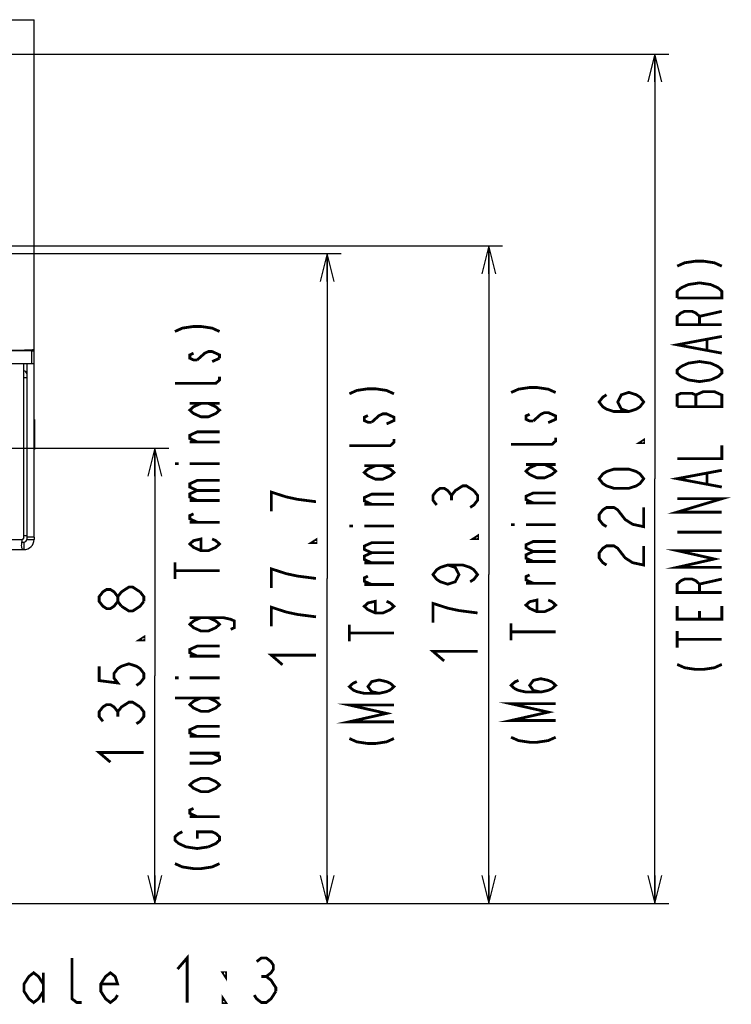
# Model space of a CAD drawing. Extents: x 28 to 410, y 32 to 287.
# Tile 41 of 78: x 353 to 404, y 33 to 104. Entities that reach past the tile are written whole.
import ezdxf

# ---------------------------------------------------------------- set-up
doc = ezdxf.new("R2010")
doc.units = 0
doc.header["$LTSCALE"] = 23.1
doc.layers.get('0').update_dxf_attribs({"linetype": 'CONTINUOUS'})
for name, color, linetype in [('ALL_AXIS', 7, 'CONTINUOUS'), ('ALL_DIM', 7, 'CONTINUOUS'), ('ALL_FEATURES', 7, 'CONTINUOUS'), ('ALL_NOTE', 7, 'CONTINUOUS')]:
    doc.layers.add(name, color=color, linetype=linetype)
doc.dimstyles.get("Standard").update_dxf_attribs({"dimtxt": 2.5, "dimasz": 2.5, "dimexe": 1.25, "dimexo": 0.625, "dimtad": 1, "dimcen": 2.5, "dimazin": 3, "dimtfac": 1, "dimtmove": 0, "dimatfit": 3})

# ---------------------------------------------------------------- blocks, each defined once
blk = doc.blocks.new('_OPEN')
at = {"color": 0, "linetype": 'BYBLOCK'}
for p, q in [((0, 0), (-1, 0.25)), ((-1, -0.25), (0, 0)), ((-1, 0), (0, 0))]:
    blk.add_line(p, q, dxfattribs=at)
blk = doc.blocks.new('*D33')
at = {"layer": 'ALL_DIM', "color": 2, "linetype": 'CONTINUOUS'}
for p, q in [((324.104, 87.865), (387.247, 87.865)), ((386.247, 87.865), (386.247, 64.289)), ((386.247, 40.713), (386.247, 64.289)), ((274.469, 40.713), (387.247, 40.713))]:
    blk.add_line(p, q, dxfattribs=at)
at = {"layer": 'ALL_DIM', "color": 2, "linetype": 'CONTINUOUS', "xscale": 2, "yscale": 2, "zscale": 2}
for p, rotation in [((386.247, 87.865), 90), ((386.247, 40.713), 270)]:
    blk.add_blockref('_OPEN', p, dxfattribs=dict(at, rotation=rotation))
blk = doc.blocks.new('*D34')
at = {"layer": 'ALL_DIM', "color": 2, "linetype": 'CONTINUOUS'}
for p, q in [((327.135, 73.348), (363.304, 73.348)), ((362.304, 73.348), (362.304, 57.031)), ((362.304, 40.713), (362.304, 57.031)), ((350.802, 40.713), (363.304, 40.713))]:
    blk.add_line(p, q, dxfattribs=at)
at = {"layer": 'ALL_DIM', "color": 2, "linetype": 'CONTINUOUS', "xscale": 2, "yscale": 2, "zscale": 2}
for p, rotation in [((362.304, 73.348), 90), ((362.304, 40.713), 270)]:
    blk.add_blockref('_OPEN', p, dxfattribs=dict(at, rotation=rotation))
blk = doc.blocks.new('*D35')
at = {"layer": 'ALL_DIM', "color": 2, "linetype": 'CONTINUOUS'}
for p, q in [((347.673, 87.308), (375.657, 87.308)), ((374.657, 87.308), (374.657, 64.011)), ((374.657, 40.713), (374.657, 64.011)), ((350.802, 40.713), (375.657, 40.713))]:
    blk.add_line(p, q, dxfattribs=at)
at = {"layer": 'ALL_DIM', "color": 2, "linetype": 'CONTINUOUS', "xscale": 2, "yscale": 2, "zscale": 2}
for p, rotation in [((374.657, 87.308), 90), ((374.657, 40.713), 270)]:
    blk.add_blockref('_OPEN', p, dxfattribs=dict(at, rotation=rotation))
blk = doc.blocks.new('*D36')
at = {"layer": 'ALL_DIM', "color": 2, "linetype": 'CONTINUOUS'}
for p, q in [((328.135, 101.615), (399.166, 101.615)), ((398.166, 101.615), (398.166, 71.164)), ((398.166, 40.713), (398.166, 71.164)), ((350.969, 40.713), (399.166, 40.713))]:
    blk.add_line(p, q, dxfattribs=at)
at = {"layer": 'ALL_DIM', "color": 2, "linetype": 'CONTINUOUS', "xscale": 2, "yscale": 2, "zscale": 2}
for p, rotation in [((398.166, 101.615), 90), ((398.166, 40.713), 270)]:
    blk.add_blockref('_OPEN', p, dxfattribs=dict(at, rotation=rotation))

msp = doc.modelspace()

# ---------------------------------------------------------------- linework, layer by layer
at = {"layer": 'ALL_AXIS', "color": 7, "linetype": 'CONTINUOUS'}
msp.add_line((349.135, 104.081), (353.635, 104.081), dxfattribs=at)
at = {"layer": 'ALL_DIM', "color": 2, "linetype": 'CONTINUOUS', "const_width": 0.2}
for points in [[(396.299, 75.98), (395.766, 76.152), (395.499, 76.668), (395.766, 77.184), (396.299, 77.356), (396.832, 77.184), (397.099, 77.012), (397.366, 76.668), (397.099, 76.324), (396.832, 76.152), (396.299, 75.98), (395.232, 75.98), (394.699, 76.152), (394.432, 76.324), (394.166, 76.668), (394.432, 77.012), (394.699, 77.184)], [(397.366, 73.916), (397.366, 73.744), (397.099, 73.744), (397.366, 73.916)], [(397.366, 71.164), (397.099, 70.82), (396.832, 70.648), (396.299, 70.476), (395.232, 70.476), (394.699, 70.648), (394.432, 70.82), (394.166, 71.164), (394.432, 71.508), (394.699, 71.68), (395.232, 71.852), (396.299, 71.852), (396.832, 71.68), (397.099, 71.508), (397.366, 71.164)], [(382.514, 69.277), (382.247, 69.621), (382.247, 69.965), (382.514, 70.309), (382.78, 70.481), (383.047, 70.481), (383.314, 70.309), (383.58, 69.965), (383.847, 70.309), (384.114, 70.481), (384.38, 70.653), (384.647, 70.653), (385.18, 70.309)], [(373.857, 69.515), (372.523, 69.687), (371.723, 69.859), (371.19, 70.031), (370.657, 70.203), (370.657, 68.827)], [(383.58, 69.621), (383.58, 69.965)], [(385.18, 70.309), (385.447, 69.965), (385.447, 69.621), (385.18, 69.277), (384.914, 69.105)], [(394.699, 67.724), (394.432, 67.896), (394.166, 68.24), (394.166, 68.584), (394.432, 68.928), (394.699, 69.1), (395.232, 69.1), (395.499, 68.928), (395.766, 68.584), (396.032, 68.24), (396.566, 67.896), (397.366, 67.724), (397.366, 69.1)], [(385.447, 67.041), (385.447, 66.869), (385.18, 66.869), (385.447, 67.041)], [(373.857, 66.763), (373.857, 66.591), (373.59, 66.591), (373.857, 66.763)], [(394.699, 64.972), (394.432, 65.144), (394.166, 65.488), (394.166, 65.832), (394.432, 66.176), (394.699, 66.348), (395.232, 66.348), (395.499, 66.176), (395.766, 65.832), (396.032, 65.488), (396.566, 65.144), (397.366, 64.972), (397.366, 66.348)], [(383.314, 64.977), (383.847, 64.805), (384.114, 64.289), (383.847, 63.773), (383.314, 63.601), (382.78, 63.773), (382.514, 63.945), (382.247, 64.289), (382.514, 64.633), (382.78, 64.805), (383.314, 64.977), (384.38, 64.977), (384.914, 64.805), (385.18, 64.633), (385.447, 64.289), (385.18, 63.945), (384.914, 63.773)], [(373.857, 64.011), (372.523, 64.183), (371.723, 64.355), (371.19, 64.527), (370.657, 64.699), (370.657, 63.323)], [(359.638, 62.363), (359.371, 62.019), (359.104, 61.847), (358.838, 61.847), (358.571, 62.019), (358.304, 62.363), (358.304, 62.707), (358.571, 63.051), (358.838, 63.223), (359.104, 63.223), (359.371, 63.051), (359.638, 62.707)], [(359.904, 62.019), (359.638, 62.363), (359.638, 62.707), (359.904, 63.051), (360.171, 63.223), (360.438, 63.395), (360.704, 63.395), (361.238, 63.051)], [(361.238, 63.051), (361.504, 62.707), (361.504, 62.363)], [(361.504, 62.363), (361.238, 62.019), (360.971, 61.847), (360.704, 61.675), (360.438, 61.675), (359.904, 62.019)], [(385.447, 61.537), (384.114, 61.709), (383.314, 61.881), (382.78, 62.053), (382.247, 62.225), (382.247, 60.849)], [(371.723, 61.603), (370.657, 61.947), (370.657, 60.571)], [(373.857, 61.259), (372.523, 61.431), (371.723, 61.603)], [(361.504, 59.783), (361.504, 59.611), (361.238, 59.611), (361.504, 59.783)], [(371.457, 57.819), (370.657, 58.507), (373.857, 58.507)], [(383.047, 58.097), (382.247, 58.785), (385.447, 58.785)], [(358.304, 57.719), (358.304, 56.687), (359.638, 56.515), (359.371, 56.859), (359.371, 57.203), (359.638, 57.547), (359.904, 57.719), (360.438, 57.891), (360.971, 57.719), (361.238, 57.547), (361.504, 57.203), (361.504, 56.859), (361.238, 56.515), (360.971, 56.343)], [(358.571, 53.763), (358.304, 54.107), (358.304, 54.451), (358.571, 54.795), (358.838, 54.967), (359.104, 54.967), (359.371, 54.795), (359.638, 54.451), (359.904, 54.795), (360.171, 54.967), (360.438, 55.139), (360.704, 55.139), (361.238, 54.795)], [(359.638, 54.107), (359.638, 54.451)], [(361.238, 54.795), (361.504, 54.451), (361.504, 54.107), (361.238, 53.763), (360.971, 53.591)], [(359.104, 50.839), (358.304, 51.527), (361.504, 51.527)]]:
    msp.add_lwpolyline(points, dxfattribs=at)
at = {"layer": 'ALL_FEATURES', "color": 7, "linetype": 'CONTINUOUS'}
for p, q in [((353.635, 66.98), (353.635, 104.081)), ((353.469, 80.336), (349.135, 80.336)), ((268.635, 79.415), (353.635, 79.415)), ((352.902, 66.942), (352.902, 79.415)), ((353.669, 75.415), (353.635, 75.415)), ((353.669, 75.415), (353.669, 73.248)), ((353.669, 73.248), (353.635, 73.248)), ((352.902, 66.615), (352.902, 66.081)), ((353.635, 66.98), (353.102, 66.98)), ((353.102, 66.815), (353.635, 66.815)), ((353.635, 66.979), (353.635, 66.815)), ((269.369, 66.081), (352.902, 66.081))]:
    msp.add_line(p, q, dxfattribs=at)
at = {"layer": 'ALL_FEATURES', "color": 9, "linetype": 'CONTINUOUS'}
for p, q in [((353.469, 79.415), (353.469, 80.336)), ((353.669, 75.081), (353.635, 75.081)), ((353.669, 73.581), (353.635, 73.581)), ((269.463, 66.815), (352.807, 66.815))]:
    msp.add_line(p, q, dxfattribs=at)
at = {"layer": 'ALL_FEATURES', "color": 3, "linetype": 'CONTINUOUS'}
for p, q in [((353.102, 79.415), (353.102, 66.98)), ((352.902, 78.415), (353.102, 78.415)), ((352.902, 67.081), (353.102, 67.081)), ((353.102, 66.979), (353.102, 66.815))]:
    msp.add_line(p, q, dxfattribs=at)
at = {"layer": 'ALL_FEATURES', "color": 7, "linetype": 'CONTINUOUS'}
for points in [[(353.635, 80.415), (353.607, 80.406), (353.522, 80.397), (353.383, 80.389), (353.189, 80.381), (352.946, 80.373), (352.653, 80.366), (352.317, 80.359), (351.941, 80.353), (351.529, 80.348), (351.088, 80.344), (350.621, 80.341), (350.137, 80.338), (349.639, 80.337), (349.135, 80.336)], [(353.469, 80.336), (353.512, 80.336), (353.552, 80.337), (353.586, 80.337), (353.613, 80.338), (353.63, 80.338), (353.635, 80.339)], [(352.741, 66.382), (352.745, 66.477), (352.757, 66.586), (352.777, 66.7), (352.807, 66.815)], [(352.902, 66.081), (352.852, 66.089), (352.811, 66.112), (352.78, 66.154), (352.758, 66.213), (352.746, 66.288), (352.741, 66.382)]]:
    msp.add_lwpolyline(points, dxfattribs=at)
at = {"layer": 'ALL_FEATURES', "color": 3, "linetype": 'CONTINUOUS'}
msp.add_lwpolyline([(352.767, 66.644), (352.782, 66.633), (352.814, 66.622), (352.854, 66.616), (352.902, 66.615)], dxfattribs=at)
at = {"layer": 'ALL_FEATURES', "color": 7, "linetype": 'CONTINUOUS'}
for centre, radius, start, end in [((352.902, 78.681), 0.733, 74.11328, 90), ((353.29, 66.554), 0.549, 135, 151.60351), ((352.902, 66.815), 0.733, 270, 360)]:
    msp.add_arc(centre, radius, start, end, dxfattribs=at)
at = {"layer": 'ALL_FEATURES', "color": 3, "linetype": 'CONTINUOUS'}
for centre, start, end in [((352.902, 78.681), 0, 90), ((352.902, 66.815), 270, 360)]:
    msp.add_arc(centre, 0.2, start, end, dxfattribs=at)
at = {"layer": 'ALL_NOTE', "color": 2, "linetype": 'CONTINUOUS', "const_width": 0.2}
for points in [[(399.768, 86.408), (400.302, 86.648), (401.102, 86.768), (401.635, 86.768), (402.435, 86.648), (402.968, 86.408)], [(400.035, 84.848), (400.568, 85.088), (401.368, 85.208), (402.168, 85.088), (402.435, 84.968), (402.702, 84.848), (402.968, 84.608), (402.968, 84.128), (399.768, 84.128)], [(399.768, 84.128), (399.768, 84.608), (400.035, 84.848)], [(402.968, 82.208), (399.768, 82.208), (399.768, 82.808), (400.035, 83.048), (400.302, 83.168), (400.835, 83.168), (401.102, 83.048), (401.368, 82.808), (401.368, 82.208)], [(401.368, 82.808), (402.968, 83.168)], [(363.738, 81.723), (364.272, 81.963), (365.072, 82.083), (365.605, 82.083), (366.405, 81.963), (366.938, 81.723)], [(402.968, 80.168), (399.768, 80.768), (402.968, 81.368)], [(401.902, 80.408), (401.902, 81.128)], [(365.072, 80.163), (364.805, 80.043), (364.805, 79.803), (365.072, 79.683), (365.338, 79.683)], [(365.338, 79.683), (365.872, 80.163), (366.138, 80.283), (366.405, 80.283), (366.672, 80.163), (366.938, 80.043), (366.938, 79.803)], [(366.938, 79.803), (366.405, 79.563)], [(402.168, 78.248), (401.368, 78.128), (400.568, 78.248), (400.302, 78.368), (400.035, 78.488), (399.768, 78.728), (399.768, 78.968), (400.035, 79.208)], [(400.035, 79.208), (400.568, 79.448), (401.368, 79.568), (402.168, 79.448), (402.435, 79.328)], [(402.435, 79.328), (402.702, 79.208), (402.968, 78.968), (402.968, 78.728), (402.702, 78.488), (402.168, 78.248)], [(366.938, 78.483), (366.938, 78.243), (366.672, 78.003), (363.738, 78.003)], [(376.251, 77.254), (376.784, 77.494), (377.584, 77.614), (378.118, 77.614), (378.918, 77.494), (379.451, 77.254)], [(387.85, 77.345), (388.383, 77.585), (389.183, 77.705), (389.716, 77.705), (390.516, 77.585), (391.05, 77.345)], [(399.768, 76.328), (402.968, 76.328), (402.968, 77.168), (402.702, 77.288), (402.435, 77.408), (401.635, 77.408), (401.102, 77.168)], [(401.102, 77.168), (400.835, 77.288), (400.035, 77.288), (399.768, 77.168), (399.768, 76.328)], [(401.102, 76.328), (401.102, 77.168)], [(366.138, 76.563), (366.672, 76.323), (366.938, 76.083), (366.672, 75.843), (366.138, 75.603), (365.605, 75.603), (365.072, 75.843), (364.805, 76.083), (365.072, 76.323), (365.605, 76.563)], [(364.805, 76.563), (366.938, 76.563)], [(377.584, 75.694), (377.318, 75.574), (377.318, 75.334), (377.584, 75.214), (377.851, 75.214)], [(377.851, 75.214), (378.384, 75.694), (378.651, 75.814), (378.918, 75.814), (379.184, 75.694), (379.451, 75.574), (379.451, 75.334), (378.918, 75.094)], [(389.183, 75.785), (388.916, 75.665), (388.916, 75.425), (389.183, 75.305), (389.45, 75.305)], [(389.45, 75.305), (389.983, 75.785), (390.25, 75.905), (390.516, 75.905), (390.783, 75.785), (391.05, 75.665), (391.05, 75.425), (390.516, 75.185)], [(365.338, 73.803), (364.805, 74.043), (364.805, 74.283), (365.338, 74.523), (366.938, 74.523)], [(391.05, 74.105), (391.05, 73.865), (390.783, 73.625), (387.85, 73.625)], [(366.938, 73.803), (364.805, 73.803)], [(379.451, 74.014), (379.451, 73.774), (379.184, 73.534), (376.251, 73.534)], [(399.768, 72.608), (402.968, 72.608), (402.968, 73.568)], [(363.738, 72.243), (364.005, 72.243)], [(364.805, 72.243), (366.938, 72.243)], [(378.651, 72.094), (379.184, 71.854), (379.451, 71.614), (379.184, 71.374), (378.651, 71.134), (378.118, 71.134), (377.584, 71.374), (377.318, 71.614), (377.584, 71.854), (378.118, 72.094)], [(377.318, 72.094), (379.451, 72.094)], [(390.25, 72.185), (390.783, 71.945), (391.05, 71.705), (390.783, 71.465), (390.25, 71.225), (389.716, 71.225), (389.183, 71.465), (388.916, 71.705), (389.183, 71.945), (389.716, 72.185)], [(388.916, 72.185), (391.05, 72.185)], [(402.968, 70.568), (399.768, 71.168), (402.968, 71.768)], [(401.902, 70.808), (401.902, 71.528)], [(365.338, 70.323), (364.805, 70.563), (364.805, 70.803), (365.338, 71.043), (366.938, 71.043)], [(365.338, 69.603), (364.805, 69.843), (364.805, 70.083), (365.338, 70.323), (366.938, 70.323)], [(377.851, 69.334), (377.318, 69.574), (377.318, 69.814), (377.851, 70.054), (379.451, 70.054)], [(389.45, 69.425), (388.916, 69.665), (388.916, 69.905), (389.45, 70.145), (391.05, 70.145)], [(364.805, 69.603), (366.938, 69.603)], [(379.451, 69.334), (377.318, 69.334)], [(391.05, 69.425), (388.916, 69.425)], [(402.968, 68.768), (399.768, 68.768), (402.968, 69.728), (399.768, 69.728)], [(365.338, 68.043), (364.805, 68.283), (364.805, 68.523), (365.072, 68.643)], [(366.938, 68.043), (364.805, 68.043)], [(376.251, 67.774), (376.518, 67.774)], [(377.318, 67.774), (379.451, 67.774)], [(387.85, 67.865), (388.116, 67.865)], [(388.916, 67.865), (391.05, 67.865)], [(399.768, 67.328), (402.968, 67.328)], [(366.405, 66.843), (366.672, 66.723), (366.938, 66.483), (366.672, 66.243), (366.138, 66.003), (365.605, 66.003), (365.072, 66.243), (364.805, 66.483), (365.072, 66.723), (365.605, 66.843), (365.605, 66.003)], [(377.851, 65.854), (377.318, 66.094), (377.318, 66.334), (377.851, 66.574), (379.451, 66.574)], [(389.45, 65.945), (388.916, 66.185), (388.916, 66.425), (389.45, 66.665), (391.05, 66.665)], [(377.851, 65.134), (377.318, 65.374), (377.318, 65.614), (377.851, 65.854), (379.451, 65.854)], [(389.45, 65.225), (388.916, 65.465), (388.916, 65.705), (389.45, 65.945), (391.05, 65.945)], [(402.968, 64.808), (399.768, 64.808), (402.435, 65.408), (399.768, 66.008), (402.968, 66.008)], [(363.738, 63.963), (363.738, 65.163)], [(377.318, 65.134), (379.451, 65.134)], [(388.916, 65.225), (391.05, 65.225)], [(363.738, 64.563), (366.938, 64.563)], [(377.851, 63.574), (377.318, 63.814), (377.318, 64.054), (377.584, 64.174)], [(389.45, 63.665), (388.916, 63.905), (388.916, 64.145), (389.183, 64.265)], [(379.451, 63.574), (377.318, 63.574)], [(391.05, 63.665), (388.916, 63.665)], [(402.968, 63.008), (399.768, 63.008), (399.768, 63.608), (400.035, 63.848), (400.302, 63.968), (400.835, 63.968), (401.102, 63.848), (401.368, 63.608), (401.368, 63.008)], [(401.368, 63.608), (402.968, 63.968)], [(378.918, 62.374), (379.184, 62.254), (379.451, 62.014), (379.184, 61.774), (378.651, 61.534), (378.118, 61.534), (377.584, 61.774), (377.318, 62.014), (377.584, 62.254), (378.118, 62.374), (378.118, 61.534)], [(390.516, 62.465), (390.783, 62.345), (391.05, 62.105), (390.783, 61.865), (390.25, 61.625), (389.716, 61.625), (389.183, 61.865), (388.916, 62.105), (389.183, 62.345), (389.716, 62.465), (389.716, 61.625)], [(402.968, 62.048), (402.968, 61.088), (399.768, 61.088), (399.768, 62.048)], [(401.368, 61.088), (401.368, 61.688)], [(366.138, 61.203), (366.672, 60.963), (366.938, 60.723), (366.672, 60.483), (366.138, 60.243), (365.605, 60.243), (365.072, 60.483), (364.805, 60.723), (365.072, 60.963), (365.605, 61.203)], [(364.805, 61.203), (367.205, 61.203), (367.738, 61.083), (368.005, 60.963), (368.005, 60.483), (367.738, 60.363)], [(376.251, 59.494), (376.251, 60.694)], [(387.85, 59.585), (387.85, 60.785)], [(376.251, 60.094), (379.451, 60.094)], [(387.85, 60.185), (391.05, 60.185)], [(399.768, 59.048), (399.768, 60.248)], [(399.768, 59.648), (402.968, 59.648)], [(365.338, 58.443), (364.805, 58.683), (364.805, 58.923), (365.338, 59.163), (366.938, 59.163)], [(366.938, 58.443), (364.805, 58.443)], [(399.768, 57.848), (400.302, 57.608), (401.102, 57.488), (401.635, 57.488), (402.435, 57.608), (402.968, 57.848)], [(363.738, 56.883), (364.005, 56.883)], [(364.805, 56.883), (366.938, 56.883)], [(378.384, 55.774), (377.851, 55.894), (377.584, 56.254), (377.851, 56.614), (378.384, 56.734), (378.918, 56.614), (379.184, 56.494), (379.451, 56.254), (379.184, 56.014), (378.918, 55.894), (378.384, 55.774), (377.318, 55.774), (376.784, 55.894), (376.518, 56.014), (376.251, 56.254), (376.518, 56.494), (376.784, 56.614)], [(389.983, 55.865), (389.45, 55.985), (389.183, 56.345), (389.45, 56.705), (389.983, 56.825), (390.516, 56.705), (390.783, 56.585), (391.05, 56.345), (390.783, 56.105), (390.516, 55.985), (389.983, 55.865), (388.916, 55.865), (388.383, 55.985), (388.116, 56.105), (387.85, 56.345), (388.116, 56.585), (388.383, 56.705)], [(363.738, 55.443), (366.938, 55.443)], [(366.138, 55.443), (366.672, 55.203), (366.938, 54.963), (366.672, 54.723), (366.138, 54.483), (365.605, 54.483), (365.072, 54.723), (364.805, 54.963), (365.072, 55.203), (365.605, 55.443)], [(391.05, 53.825), (387.85, 53.825), (390.516, 54.425), (387.85, 55.025), (391.05, 55.025)], [(379.451, 53.734), (376.251, 53.734), (378.918, 54.334), (376.251, 54.934), (379.451, 54.934)], [(365.338, 52.683), (364.805, 52.923), (364.805, 53.163), (365.338, 53.403), (366.938, 53.403)], [(366.938, 52.683), (364.805, 52.683)], [(376.251, 52.534), (376.784, 52.294), (377.584, 52.174), (378.118, 52.174), (378.918, 52.294), (379.451, 52.534)], [(387.85, 52.625), (388.383, 52.385), (389.183, 52.265), (389.716, 52.265), (390.516, 52.385), (391.05, 52.625)], [(364.805, 50.763), (366.405, 50.763), (366.938, 51.003), (366.938, 51.243), (366.405, 51.483)], [(364.805, 51.483), (366.938, 51.483)], [(366.138, 49.683), (366.672, 49.443), (366.938, 49.203), (366.672, 48.963), (366.138, 48.723), (365.605, 48.723), (365.072, 48.963), (364.805, 49.203), (365.072, 49.443), (365.605, 49.683), (366.138, 49.683)], [(365.338, 46.923), (364.805, 47.163), (364.805, 47.403), (365.072, 47.523)], [(366.938, 46.923), (364.805, 46.923)], [(366.138, 44.763), (365.338, 44.643), (364.538, 44.763), (364.272, 44.883), (364.005, 45.003), (363.738, 45.243), (363.738, 45.483), (364.005, 45.723), (364.272, 45.843)], [(365.338, 45.363), (365.338, 45.843), (366.405, 45.843), (366.672, 45.723), (366.938, 45.483), (366.938, 45.243), (366.672, 45.003), (366.138, 44.763)], [(363.738, 43.563), (364.272, 43.323), (365.072, 43.203), (365.605, 43.203), (366.405, 43.323), (366.938, 43.563)], [(357.044, 33.6), (356.7, 33.6), (356.356, 33.866), (356.356, 36.8)], [(363.924, 36), (364.612, 36.8), (364.612, 33.6)], [(369.6, 36.533), (369.944, 36.8), (370.288, 36.8), (370.632, 36.533), (370.804, 36.266), (370.804, 36), (370.632, 35.733), (370.288, 35.466), (370.632, 35.2), (370.804, 34.933), (370.976, 34.666), (370.976, 34.4)], [(354.292, 34.4), (353.948, 33.866), (353.604, 33.6), (353.26, 33.866), (352.916, 34.4), (352.916, 34.933), (353.26, 35.466), (353.604, 35.733), (353.948, 35.466), (354.292, 34.933)], [(354.292, 35.733), (354.292, 33.6)], [(359.624, 34.133), (359.452, 33.866), (359.108, 33.6), (358.764, 33.866), (358.42, 34.4), (358.42, 34.933), (358.764, 35.466), (359.108, 35.733), (359.452, 35.466), (359.624, 34.933), (358.42, 34.933)], [(367.364, 35.733), (367.364, 35.466), (367.192, 35.733), (367.364, 35.733)], [(369.944, 35.466), (370.288, 35.466)], [(367.364, 33.6), (367.192, 33.6), (367.192, 33.866), (367.364, 33.6)], [(370.976, 34.4), (370.632, 33.866), (370.288, 33.6), (369.944, 33.6), (369.6, 33.866), (369.428, 34.133)]]:
    msp.add_lwpolyline(points, dxfattribs=at)

# ---------------------------------------------------------------- dimensions: what is measured, and where the dimension line sits
at = {"layer": 'ALL_DIM', "color": 2, "linetype": 'CONTINUOUS'}
for base, p1, p2, angle, picture, middle in [((398.166, 40.713), (327.135, 101.615), (349.969, 40.713), 270, '*D36', (398.166, 64.284)), ((386.247, 40.713), (323.104, 87.865), (273.469, 40.713), 270, '*D33', (386.247, 57.409)), ((374.6566, 40.713), (346.6731, 87.3081), (349.8019, 40.713), 270, '*D35', (374.6566, 57.1305)), ((362.3043, 73.3481), (349.8019, 40.713), (326.1352, 73.3481), 90, '*D34', (362.3043, 50.1505))]:
    dim = msp.add_linear_dim(base=base, p1=p1, p2=p2, angle=angle, dimstyle='Standard', dxfattribs=at)
    dim.commit()
    dim.dimension.update_dxf_attribs({"geometry": picture, "text_midpoint": middle, "dimtype": 128})

doc.saveas('drawing.dxf')
